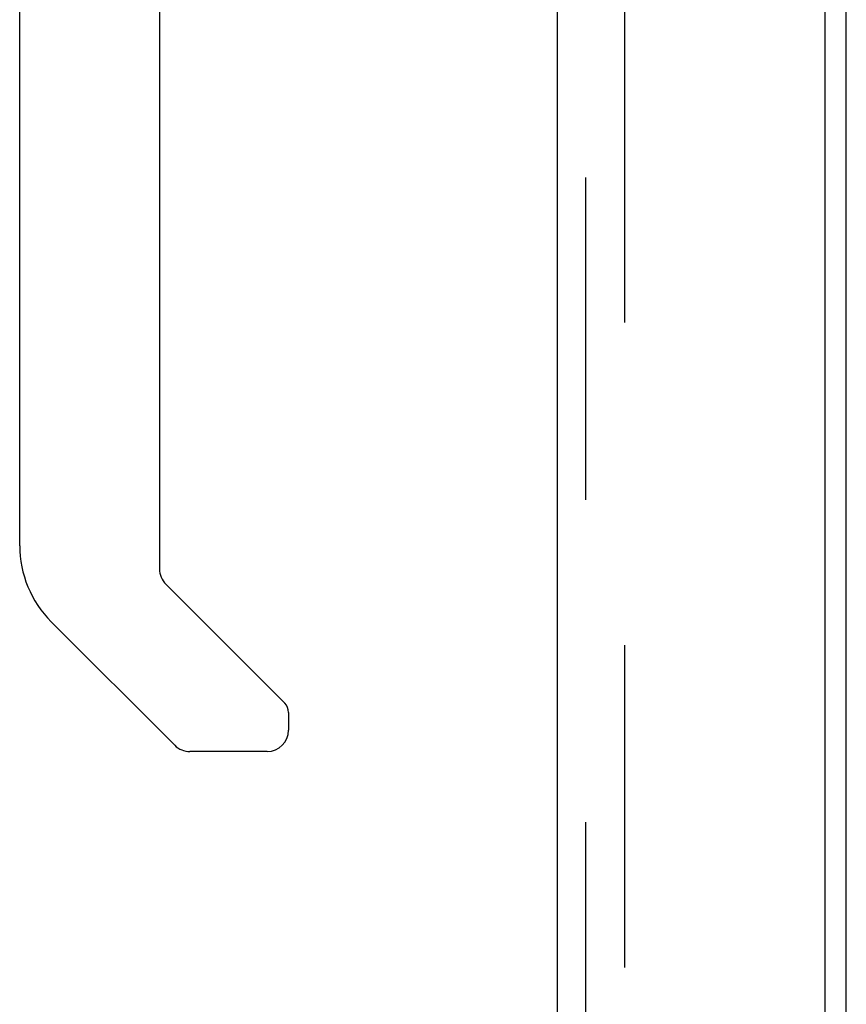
# Model space of a CAD drawing. Header units: inches. Extents: x 0 to 215, y 0 to 139.
# Tile 57 of 112: x 121.19 to 124.22, y 42.82 to 46.43. Entities that reach past the tile are written whole.
import ezdxf

# ---------------------------------------------------------------- set-up
doc = ezdxf.new("R2010")
doc.units = ezdxf.units.IN
doc.header["$LTSCALE"] = 11.804375
doc.header["$MEASUREMENT"] = 0
doc.linetypes.add('HIDDEN', pattern=[0.2, 0.1, -0.1])
doc.layers.get('0').update_dxf_attribs({"linetype": 'CONTINUOUS'})
doc.layers.add('DEFAULT_2', color=8, linetype='HIDDEN')
doc.layers.add('DOOR_ASSEMBLY', color=7, linetype='CONTINUOUS')

msp = doc.modelspace()

# ---------------------------------------------------------------- linework, layer by layer
at = {"color": 3, "linetype": 'Continuous'}
msp.add_line((124.2189, 9.7066), (124.2189, 88.8106), dxfattribs=at)
at = {"layer": 'DEFAULT_2', "color": 8, "linetype": 'HIDDEN'}
msp.add_line((123.4064, 88.993), (123.4064, 9.5241), dxfattribs=at)
at = {"layer": 'DOOR_ASSEMBLY', "color": 3, "linetype": 'Continuous'}
for p, q in [((124.1399, 89.3846), (124.1399, 9.1326)), ((123.1609, 9.2551), (123.1609, 89.2621))]:
    msp.add_line(p, q, dxfattribs=at)
at = {"layer": 'DOOR_ASSEMBLY', "color": 8, "linetype": 'HIDDEN'}
msp.add_line((123.2649, 9.2551), (123.2649, 89.2621), dxfattribs=at)
at = {"layer": 'DOOR_ASSEMBLY', "color": 7, "linetype": 'Continuous'}
for p, q in [((121.1924, 44.5004), (121.1924, 48.6034)), ((121.7042, 46.9667), (121.7042, 44.4149)), ((121.7273, 44.3592), (122.1628, 43.9237)), ((121.7599, 43.7698), (121.3077, 44.222)), ((122.1766, 43.8903), (122.1766, 43.8255)), ((122.0979, 43.7468), (121.8156, 43.7468))]:
    msp.add_line(p, q, dxfattribs=at)
for centre, radius, start, end in [((121.5861, 44.5004), 0.3937, 180, 225), ((121.7829, 44.4149), 0.0787, 180, 225), ((122.1294, 43.8903), 0.0472, 0, 45), ((122.0979, 43.8255), 0.0787, 270, 360), ((121.8156, 43.8255), 0.0787, 225, 270)]:
    msp.add_arc(centre, radius, start, end, dxfattribs=at)

doc.saveas('drawing.dxf')
